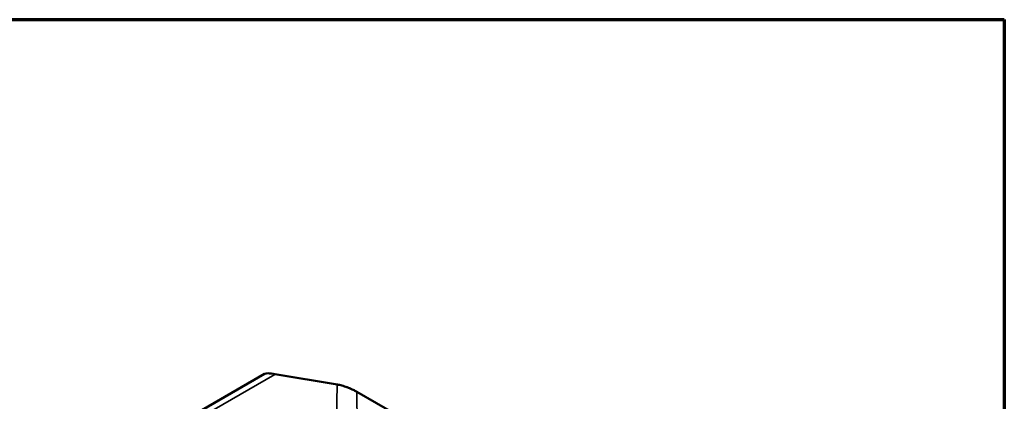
# Paper-space layout 'Sheet_1' of a CAD drawing. Header units: millimetres. Extents: x 0.8 to 58.3, y 0.8 to 58.3.
# Tile 128 of 128: x 38.2 to 58.3, y 50.5 to 58.3. Entities that reach past the tile are written whole.
import ezdxf

# ---------------------------------------------------------------- set-up
doc = ezdxf.new("R2010")
doc.units = ezdxf.units.MM
for name, color, linetype, lineweight in [('Border (ISO)', 7, 'Continuous', 70), ('Visible (ISO)', 7, 'Continuous', 50), ('Visible Narrow (ISO)', 7, 'Continuous', 35)]:
    doc.layers.add(name, color=color, linetype=linetype, lineweight=lineweight)

# ---------------------------------------------------------------- blocks, each defined once
blk = doc.blocks.new('Borders Chauvet')
at = {"layer": 'Border (ISO)'}
for p, q in [((0.787, 58.268), (58.268, 58.268)), ((58.268, 58.268), (58.268, 0.787))]:
    blk.add_line(p, q, dxfattribs=at)

psp = doc.layouts.new('Sheet_1')

# ---------------------------------------------------------------- linework, layer by layer
at = {"layer": 'Visible (ISO)'}
for p, q in [((43.18279, 51.03555), (40.57685, 49.53101)), ((43.39981, 51.03289), (44.66986, 50.81848)), ((45.06133, 50.67212), (56.02984, 44.33945))]:
    psp.add_line(p, q, dxfattribs=at)
for centre, major_axis, ratio, start_param, end_param in [((43.67366, 50.86435), (-0.49974, 0.16139), 0.16019003, 6.13837389, 6.13942092), ((44.66789, 50.80684), (0.00197, 0.01165), 0.80302175, 6.27997516, 6.28318531), ((45.05543, 50.66189), (0.00591, 0.01023), 0.57735027, 0, 0.00049944)]:
    psp.add_ellipse(centre, major_axis=major_axis, ratio=ratio, start_param=start_param, end_param=end_param, dxfattribs=at)
for points, knots in [([(43.18592, 51.03715), (43.20209, 51.04513), (43.22388, 51.04737), (43.29031, 51.04805), (43.34104, 51.04278), (43.3994, 51.03295)], [0.03090384, 0.03090384, 0.03090384, 0.03090384, 0.52621345, 0.52621345, 1.27954736, 1.27954736, 1.27954736, 1.27954736]), ([(44.66989, 50.81847), (44.69518, 50.8142), (44.72567, 50.80695), (44.79211, 50.78776), (44.82911, 50.77554), (44.89974, 50.74903), (44.9342, 50.73487), (44.99345, 50.70797), (45.01966, 50.69505), (45.04907, 50.67909), (45.05534, 50.67558), (45.06133, 50.67212)], [0, 0, 0, 0, 0.32275369, 0.32275369, 0.64036212, 0.64036212, 0.91459263, 0.91459263, 1.14119773, 1.14119773, 1.20539666, 1.20539666, 1.20539666, 1.20539666])]:
    psp.add_open_spline(points, degree=3, knots=knots, dxfattribs=at)
at = {"layer": 'Visible Narrow (ISO)'}
for p, q in [((43.3895, 51.0262), (40.49533, 49.35525)), ((43.3895, 51.0262), (44.65954, 50.81179)), ((44.65954, 50.81179), (44.65098, 50.10913)), ((45.06378, 50.66685), (56.03229, 44.33418)), ((45.06378, 50.66685), (45.07241, 49.95776))]:
    psp.add_line(p, q, dxfattribs=at)
for centre, major_axis, ratio, start_param, end_param in [((43.67366, 50.86435), (-0.49974, 0.16139), 0.16019003, 5.36799615, 6.13837389), ((43.39785, 51.02124), (0.00197, 0.01165), 0.80302175, 0, 1.27023136), ((44.66789, 50.80684), (0.00197, 0.01165), 0.80302175, 0, 1.27023136), ((45.05543, 50.66189), (0.00591, 0.01023), 0.57735027, 5.51174978, 6.28318531)]:
    psp.add_ellipse(centre, major_axis=major_axis, ratio=ratio, start_param=start_param, end_param=end_param, dxfattribs=at)
psp.add_open_spline([(44.65954, 50.81179), (44.70457, 50.8056), (44.76556, 50.79022), (44.8293, 50.76891), (44.8718, 50.75471), (44.91549, 50.73798), (44.95592, 50.72038), (44.99636, 50.70278), (45.03351, 50.68433), (45.06378, 50.66685)], degree=3, knots=[-1.57986448, -1.57986448, -1.57986448, -1.57986448, -0.9027797, -0.9027797, -0.9027797, -0.45138985, -0.45138985, -0.45138985, 0, 0, 0, 0], dxfattribs=at)

# ---------------------------------------------------------------- block references
psp.add_blockref('Borders Chauvet', (0, 0))

doc.saveas('drawing.dxf')
